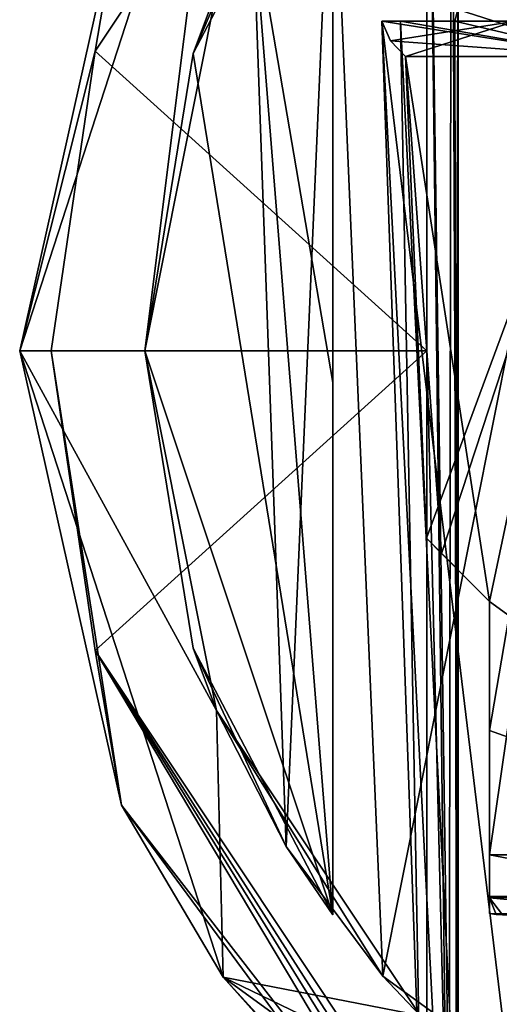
# Model space of a CAD drawing. Header units: millimetres. Extents: x -106 to 198, y -388 to 267.
# Tile 227 of 256: x 133 to 141, y 10 to 26. Entities that reach past the tile are written whole.
import ezdxf

# ---------------------------------------------------------------- set-up
doc = ezdxf.new("R2010")
doc.units = ezdxf.units.MM
doc.header["$LTSCALE"] = 52.148148
for name, color, linetype in [('5656', 7, 'CONTINUOUS'), ('5657', 7, 'CONTINUOUS'), ('5658', 7, 'CONTINUOUS'), ('5659', 7, 'CONTINUOUS'), ('5661', 7, 'CONTINUOUS'), ('5663', 7, 'CONTINUOUS'), ('5664', 7, 'CONTINUOUS'), ('5665', 7, 'CONTINUOUS'), ('5666', 7, 'CONTINUOUS'), ('5667', 7, 'CONTINUOUS'), ('5669', 7, 'CONTINUOUS'), ('5670', 7, 'CONTINUOUS'), ('5682', 7, 'CONTINUOUS'), ('5719', 7, 'CONTINUOUS'), ('5721', 7, 'CONTINUOUS'), ('5723', 7, 'CONTINUOUS'), ('5724', 7, 'CONTINUOUS'), ('5725', 7, 'CONTINUOUS'), ('5726', 7, 'CONTINUOUS'), ('5727', 7, 'CONTINUOUS'), ('5728', 7, 'CONTINUOUS'), ('6177', 7, 'CONTINUOUS')]:
    doc.layers.add(name, color=color, linetype=linetype)

msp = doc.modelspace()

# ---------------------------------------------------------------- linework, layer by layer
at = {"layer": '5656', "linetype": 'CONTINUOUS'}
for points in [[(133, 20.5, -56), (136.247, 30.492, -56), (135, 20.5, -56), (133, 20.5, -56)], [(135, 20.5, -56), (136.247, 30.492, -56), (136.142, 26.24, -56), (135, 20.5, -56)], [(136.247, 10.508, -56), (133, 20.5, -56), (136.142, 14.76, -56), (136.247, 10.508, -56)], [(136.142, 14.76, -56), (133, 20.5, -56), (135, 20.5, -56), (136.142, 14.76, -56)], [(139.393, 9.894, -56), (136.247, 10.508, -56), (136.142, 14.76, -56), (139.393, 9.894, -56)], [(144.747, 4.332, -56), (136.247, 10.508, -56), (144.26, 6.642, -56), (144.747, 4.332, -56)], [(144.26, 6.642, -56), (136.247, 10.508, -56), (139.393, 9.894, -56), (144.26, 6.642, -56)]]:
    msp.add_3dface(points, dxfattribs=at)
at = {"layer": '5657', "linetype": 'CONTINUOUS'}
for points in [[(139.5, 33.228, -12), (134.207, 25.279, -12), (139.5, 20.5, -12), (139.5, 33.228, -12)], [(134.207, 25.279, -12), (133.5, 20.5, -12), (139.5, 20.5, -12), (134.207, 25.279, -12)], [(133.5, 20.5, -12), (134.207, 15.72, -12), (139.5, 20.5, -12), (133.5, 20.5, -12)], [(134.207, 15.72, -12), (139.5, 7.772, -12), (139.5, 20.5, -12), (134.207, 15.72, -12)]]:
    msp.add_3dface(points, dxfattribs=at)
at = {"layer": '5658', "linetype": 'CONTINUOUS'}
for points in [[(136.247, 30.492, -56), (133, 20.5, -56), (134.623, 27.749, -12.5), (136.247, 30.492, -56)], [(134.623, 27.749, -12.5), (133, 20.5, -56), (133, 20.5, -12.5), (134.623, 27.749, -12.5)]]:
    msp.add_3dface(points, dxfattribs=at)
at = {"layer": '5659', "linetype": 'CONTINUOUS'}
for points in [[(133, 20.5, -56), (136.247, 10.508, -56), (133, 20.5, -12.5), (133, 20.5, -56)], [(133, 20.5, -12.5), (136.247, 10.508, -56), (134.623, 13.251, -12.5), (133, 20.5, -12.5)], [(134.623, 13.251, -12.5), (136.247, 10.508, -56), (138.564, 7.921, -19.373), (134.623, 13.251, -12.5)], [(139.182, 7.386, -12.5), (134.623, 13.251, -12.5), (139.182, 7.386, -14.399), (139.182, 7.386, -12.5)], [(139.182, 7.386, -14.399), (134.623, 13.251, -12.5), (139.182, 7.386, -16.299), (139.182, 7.386, -14.399)], [(139.182, 7.386, -16.299), (134.623, 13.251, -12.5), (138.564, 7.921, -19.373), (139.182, 7.386, -16.299)], [(136.247, 10.508, -56), (144.747, 4.332, -56), (138.866, 7.654, -22.41), (136.247, 10.508, -56)], [(138.564, 7.921, -19.373), (136.247, 10.508, -56), (138.866, 7.654, -22.41), (138.564, 7.921, -19.373)]]:
    msp.add_3dface(points, dxfattribs=at)
at = {"layer": '5661', "linetype": 'CONTINUOUS'}
for points in [[(140, 33.228, -12.5), (140, 7.772, -12.5), (140, 33.228, -13.3), (140, 33.228, -12.5)], [(140, 33.228, -13.3), (140, 7.772, -12.5), (140, 33.228, -14.1), (140, 33.228, -13.3)], [(140, 33.228, -14.1), (140, 7.772, -12.5), (140, 19.536, -15.172), (140, 33.228, -14.1)], [(140, 7.772, -14.397), (140, 7.772, -16.294), (140, 19.536, -15.172), (140, 7.772, -14.397)], [(140, 7.772, -12.5), (140, 7.772, -14.397), (140, 19.536, -15.172), (140, 7.772, -12.5)]]:
    msp.add_3dface(points, dxfattribs=at)
at = {"layer": '5663', "linetype": 'CONTINUOUS'}
for points in [[(138, 29.5, -14), (138, 11.5, -14), (135.77, 25.243, -14), (138, 29.5, -14)], [(135.77, 25.243, -14), (138, 11.5, -14), (135, 20.5, -14), (135.77, 25.243, -14)], [(135, 20.5, -14), (138, 11.5, -14), (135.77, 15.757, -14), (135, 20.5, -14)]]:
    msp.add_3dface(points, dxfattribs=at)
at = {"layer": '5664', "linetype": 'CONTINUOUS'}
for points in [[(138, 29.5, -14), (135.77, 25.243, -14), (138, 29.5, -14.016), (138, 29.5, -14)], [(138, 29.5, -14.016), (135.77, 25.243, -14), (136.719, 27.472, -19.863), (138, 29.5, -14.016)], [(135.77, 25.243, -14), (136.142, 26.24, -56), (136.719, 27.472, -19.863), (135.77, 25.243, -14)], [(135, 20.5, -56), (136.142, 26.24, -56), (135, 20.5, -14), (135, 20.5, -56)], [(136.142, 26.24, -56), (135.77, 25.243, -14), (135, 20.5, -14), (136.142, 26.24, -56)]]:
    msp.add_3dface(points, dxfattribs=at)
at = {"layer": '5665', "linetype": 'CONTINUOUS'}
for points in [[(136.142, 14.76, -56), (135, 20.5, -56), (135.77, 15.757, -14), (136.142, 14.76, -56)], [(135, 20.5, -56), (135, 20.5, -14), (135.77, 15.757, -14), (135, 20.5, -56)], [(136.142, 14.76, -56), (135.77, 15.757, -14), (137.252, 12.594, -20.467), (136.142, 14.76, -56)], [(135.77, 15.757, -14), (138, 11.5, -14), (137.252, 12.594, -20.467), (135.77, 15.757, -14)], [(139.393, 9.894, -56), (136.142, 14.76, -56), (138.797, 10.525, -25.829), (139.393, 9.894, -56)], [(138.797, 10.525, -25.829), (136.142, 14.76, -56), (137.252, 12.594, -20.467), (138.797, 10.525, -25.829)], [(137.252, 12.594, -20.467), (138, 11.5, -14), (138, 11.5, -15.641), (137.252, 12.594, -20.467)], [(144.002, 6.751, -30.902), (139.393, 9.894, -56), (138.797, 10.525, -25.829), (144.002, 6.751, -30.902)]]:
    msp.add_3dface(points, dxfattribs=at)
at = {"layer": '5666', "linetype": 'CONTINUOUS'}
for points in [[(137.99, 29.487, -25.702), (143.478, 34.008, -31.701), (138.797, 10.525, -25.829), (137.99, 29.487, -25.702)], [(143.478, 34.008, -31.701), (144.002, 6.751, -30.902), (138.797, 10.525, -25.829), (143.478, 34.008, -31.701)], [(138, 29.5, -14.016), (136.719, 27.472, -19.863), (138, 19.993, -14.819), (138, 29.5, -14.016)], [(136.719, 27.472, -19.863), (137.99, 29.487, -25.702), (137.252, 12.594, -20.467), (136.719, 27.472, -19.863)], [(137.99, 29.487, -25.702), (138.797, 10.525, -25.829), (137.252, 12.594, -20.467), (137.99, 29.487, -25.702)], [(136.719, 27.472, -19.863), (137.252, 12.594, -20.467), (138, 11.5, -15.641), (136.719, 27.472, -19.863)], [(136.719, 27.472, -19.863), (138, 11.5, -15.641), (138, 19.993, -14.819), (136.719, 27.472, -19.863)]]:
    msp.add_3dface(points, dxfattribs=at)
at = {"layer": '5667', "linetype": 'CONTINUOUS'}
for points in [[(138, 11.5, -14), (138, 29.5, -14), (138, 19.993, -14.819), (138, 11.5, -14)], [(138, 29.5, -14), (138, 29.5, -14.016), (138, 19.993, -14.819), (138, 29.5, -14)], [(138, 11.5, -15.641), (138, 11.5, -14), (138, 19.993, -14.819), (138, 11.5, -15.641)]]:
    msp.add_3dface(points, dxfattribs=at)
at = {"layer": '5669', "linetype": 'CONTINUOUS'}
for points in [[(134.207, 25.279, -12), (139.5, 33.228, -12), (134.623, 27.749, -12.5), (134.207, 25.279, -12)], [(134.207, 25.279, -12), (134.623, 27.749, -12.5), (133, 20.5, -12.5), (134.207, 25.279, -12)], [(133.5, 20.5, -12), (134.207, 25.279, -12), (133, 20.5, -12.5), (133.5, 20.5, -12)], [(133.5, 20.5, -12), (133, 20.5, -12.5), (134.623, 13.251, -12.5), (133.5, 20.5, -12)], [(134.207, 15.72, -12), (133.5, 20.5, -12), (134.623, 13.251, -12.5), (134.207, 15.72, -12)], [(139.5, 7.772, -12), (134.207, 15.72, -12), (139.382, 7.629, -12.036), (139.5, 7.772, -12)], [(134.207, 15.72, -12), (134.623, 13.251, -12.5), (139.182, 7.386, -12.5), (134.207, 15.72, -12)], [(134.207, 15.72, -12), (139.182, 7.386, -12.5), (139.288, 7.516, -12.127), (134.207, 15.72, -12)], [(139.382, 7.629, -12.036), (134.207, 15.72, -12), (139.288, 7.516, -12.127), (139.382, 7.629, -12.036)]]:
    msp.add_3dface(points, dxfattribs=at)
at = {"layer": '5670', "linetype": 'CONTINUOUS'}
for points in [[(139.5, 33.228, -12), (139.5, 20.5, -12), (139.815, 7.772, -12.112), (139.5, 33.228, -12)], [(139.89, 33.228, -12.187), (139.5, 33.228, -12), (139.854, 7.772, -12.146), (139.89, 33.228, -12.187)], [(139.854, 7.772, -12.146), (139.5, 33.228, -12), (139.815, 7.772, -12.112), (139.854, 7.772, -12.146)], [(140, 7.772, -12.5), (139.89, 33.228, -12.187), (139.854, 7.772, -12.146), (140, 7.772, -12.5)], [(140, 7.772, -12.5), (140, 33.228, -12.5), (139.89, 33.228, -12.187), (140, 7.772, -12.5)], [(139.5, 20.5, -12), (139.5, 7.772, -12), (139.815, 7.772, -12.112), (139.5, 20.5, -12)]]:
    msp.add_3dface(points, dxfattribs=at)
at = {"layer": '5682', "linetype": 'CONTINUOUS'}
for points in [[(140, 33.228, -14.1), (140, 7.772, -16.294), (139.993, 25.973, -14.731), (140, 33.228, -14.1)], [(140, 7.772, -16.294), (140, 33.228, -14.1), (140, 19.536, -15.172), (140, 7.772, -16.294)], [(139.948, 25.757, -14.886), (139.993, 25.944, -14.734), (139.961, 16.222, -15.658), (139.948, 25.757, -14.886)], [(139.993, 25.944, -14.734), (139.973, 7.789, -16.455), (139.961, 16.222, -15.658), (139.993, 25.944, -14.734)], [(139.973, 7.789, -16.455), (139.993, 25.944, -14.734), (139.993, 7.781, -16.376), (139.973, 7.789, -16.455)], [(139.993, 25.973, -14.731), (140, 7.772, -16.294), (139.993, 7.781, -16.376), (139.993, 25.973, -14.731)], [(139.993, 25.944, -14.734), (139.993, 25.973, -14.731), (139.993, 7.781, -16.376), (139.993, 25.944, -14.734)]]:
    msp.add_3dface(points, dxfattribs=at)
at = {"layer": '5719', "linetype": 'CONTINUOUS'}
for points in [[(139.733, 17.267, -17.679), (140.5, 16.5, -15.479), (139.16, 25.193, -19.87), (139.733, 17.267, -17.679)], [(139.16, 25.193, -19.87), (140.5, 16.5, -15.479), (142.335, 25.193, -12.205), (139.16, 25.193, -19.87)], [(139.491, 17.509, -19.87), (139.733, 17.267, -17.679), (139.16, 25.193, -19.87), (139.491, 17.509, -19.87)], [(142.335, 25.193, -12.205), (140.5, 16.5, -15.479), (146.068, 12.457, -10.36), (142.335, 25.193, -12.205)], [(140.5, 16.5, -15.479), (140.5, 14.445, -15.695), (146.068, 12.457, -10.36), (140.5, 16.5, -15.479)], [(140.5, 14.445, -15.695), (140.5, 12.457, -15.913), (146.068, 12.457, -10.36), (140.5, 14.445, -15.695)]]:
    msp.add_3dface(points, dxfattribs=at)
at = {"layer": '5721', "linetype": 'CONTINUOUS'}
for points in [[(139.491, 17.509, -19.87), (139.16, 25.193, -19.87), (142.335, 25.193, -27.535), (139.491, 17.509, -19.87)], [(139.491, 17.509, -19.87), (142.335, 25.193, -27.535), (139.733, 17.267, -22.061), (139.491, 17.509, -19.87)], [(142.335, 25.193, -27.535), (140.5, 16.5, -24.261), (139.733, 17.267, -22.061), (142.335, 25.193, -27.535)], [(140.5, 14.445, -24.045), (140.5, 16.5, -24.261), (142.335, 25.193, -27.535), (140.5, 14.445, -24.045)], [(140.5, 12.457, -23.827), (140.5, 14.445, -24.045), (142.335, 25.193, -27.535), (140.5, 12.457, -23.827)], [(146.068, 12.457, -29.38), (140.5, 12.457, -23.827), (142.335, 25.193, -27.535), (146.068, 12.457, -29.38)]]:
    msp.add_3dface(points, dxfattribs=at)
at = {"layer": '5723', "linetype": 'CONTINUOUS'}
for points in [[(138.78, 25.757, -19.87), (140.912, 25.757, -26.449), (138.921, 25.441, -19.87), (138.78, 25.757, -19.87)], [(140.912, 25.757, -26.449), (139.16, 25.193, -19.87), (138.921, 25.441, -19.87), (140.912, 25.757, -26.449)], [(142.335, 25.193, -27.535), (139.16, 25.193, -19.87), (140.912, 25.757, -26.449), (142.335, 25.193, -27.535)]]:
    msp.add_3dface(points, dxfattribs=at)
at = {"layer": '5724', "linetype": 'CONTINUOUS'}
for points in [[(139.993, 25.944, -14.734), (139.948, 25.757, -14.886), (142.335, 25.193, -12.205), (139.993, 25.944, -14.734)], [(139.993, 25.944, -14.734), (142.335, 25.193, -12.205), (145.975, 25.957, -9.366), (139.993, 25.944, -14.734)], [(142.335, 25.193, -12.205), (138.78, 25.757, -19.87), (138.921, 25.441, -19.87), (142.335, 25.193, -12.205)], [(138.78, 25.757, -19.87), (142.335, 25.193, -12.205), (139.076, 25.757, -17.311), (138.78, 25.757, -19.87)], [(142.335, 25.193, -12.205), (139.948, 25.757, -14.886), (139.076, 25.757, -17.311), (142.335, 25.193, -12.205)], [(139.16, 25.193, -19.87), (142.335, 25.193, -12.205), (138.921, 25.441, -19.87), (139.16, 25.193, -19.87)]]:
    msp.add_3dface(points, dxfattribs=at)
at = {"layer": '5725', "linetype": 'CONTINUOUS'}
for points in [[(146.068, 12.457, -10.36), (140.5, 12.457, -15.913), (144.084, 11.778, -11.828), (146.068, 12.457, -10.36)], [(144.084, 11.778, -11.828), (140.5, 12.457, -15.913), (140.5, 11.8, -16.728), (144.084, 11.778, -11.828)], [(140.5, 11.771, -16.824), (144.084, 11.778, -11.828), (140.5, 11.8, -16.728), (140.5, 11.771, -16.824)], [(143.427, 11.5, -13.302), (144.084, 11.778, -11.828), (140.5, 11.771, -16.824), (143.427, 11.5, -13.302)], [(143.427, 11.5, -13.302), (140.5, 11.771, -16.824), (140.5, 11.522, -19.87), (143.427, 11.5, -13.302)], [(143.427, 11.5, -13.302), (140.5, 11.522, -19.87), (140.603, 11.505, -19.87), (143.427, 11.5, -13.302)], [(140.708, 11.5, -19.87), (143.427, 11.5, -13.302), (140.603, 11.505, -19.87), (140.708, 11.5, -19.87)]]:
    msp.add_3dface(points, dxfattribs=at)
at = {"layer": '5726', "linetype": 'CONTINUOUS'}
for points in [[(140.5, 12.457, -23.827), (146.068, 12.457, -29.38), (144.085, 11.778, -27.913), (140.5, 12.457, -23.827)], [(140.5, 12.457, -23.827), (144.085, 11.778, -27.913), (140.5, 11.8, -23.012), (140.5, 12.457, -23.827)], [(144.085, 11.778, -27.913), (140.5, 11.771, -22.917), (140.5, 11.8, -23.012), (144.085, 11.778, -27.913)], [(144.085, 11.778, -27.913), (143.427, 11.5, -26.438), (140.5, 11.771, -22.917), (144.085, 11.778, -27.913)], [(143.427, 11.5, -26.438), (140.708, 11.5, -19.87), (140.5, 11.771, -22.917), (143.427, 11.5, -26.438)], [(140.708, 11.5, -19.87), (140.603, 11.505, -19.87), (140.5, 11.771, -22.917), (140.708, 11.5, -19.87)], [(140.603, 11.505, -19.87), (140.5, 11.522, -19.87), (140.5, 11.771, -22.917), (140.603, 11.505, -19.87)]]:
    msp.add_3dface(points, dxfattribs=at)
at = {"layer": '5727', "linetype": 'CONTINUOUS'}
for points in [[(140.5, 12.457, -15.913), (140.5, 14.445, -15.695), (140.5, 16.5, -24.261), (140.5, 12.457, -15.913)], [(140.5, 12.457, -15.913), (140.5, 16.5, -24.261), (140.5, 11.8, -16.728), (140.5, 12.457, -15.913)], [(140.5, 14.445, -15.695), (140.5, 16.5, -15.479), (140.5, 16.5, -24.261), (140.5, 14.445, -15.695)], [(140.5, 16.5, -24.261), (140.5, 14.445, -24.045), (140.5, 12.457, -23.827), (140.5, 16.5, -24.261)], [(140.5, 16.5, -24.261), (140.5, 12.457, -23.827), (140.5, 11.8, -23.012), (140.5, 16.5, -24.261)], [(140.5, 16.5, -24.261), (140.5, 11.771, -16.824), (140.5, 11.8, -16.728), (140.5, 16.5, -24.261)], [(140.5, 11.771, -16.824), (140.5, 16.5, -24.261), (140.5, 11.522, -19.87), (140.5, 11.771, -16.824)], [(140.5, 11.522, -19.87), (140.5, 16.5, -24.261), (140.5, 11.771, -22.917), (140.5, 11.522, -19.87)], [(140.5, 11.771, -22.917), (140.5, 16.5, -24.261), (140.5, 11.8, -23.012), (140.5, 11.771, -22.917)]]:
    msp.add_3dface(points, dxfattribs=at)
at = {"layer": '5728', "linetype": 'CONTINUOUS'}
for points in [[(140.5, 16.5, -15.479), (139.733, 17.267, -17.679), (139.491, 17.509, -19.87), (140.5, 16.5, -15.479)], [(140.5, 16.5, -15.479), (139.491, 17.509, -19.87), (139.733, 17.267, -22.061), (140.5, 16.5, -15.479)], [(140.5, 16.5, -24.261), (140.5, 16.5, -15.479), (139.733, 17.267, -22.061), (140.5, 16.5, -24.261)]]:
    msp.add_3dface(points, dxfattribs=at)
at = {"layer": '6177', "linetype": 'CONTINUOUS'}
for points in [[(139.399, 8.31, -19.426), (139.692, 8.038, -22.345), (138.78, 25.757, -19.87), (139.399, 8.31, -19.426)], [(139.399, 8.31, -19.426), (138.78, 25.757, -19.87), (139.076, 25.757, -17.311), (139.399, 8.31, -19.426)], [(139.692, 8.038, -22.345), (141.062, 6.93, -25.498), (138.78, 25.757, -19.87), (139.692, 8.038, -22.345)], [(141.062, 6.93, -25.498), (140.912, 25.757, -26.449), (138.78, 25.757, -19.87), (141.062, 6.93, -25.498)], [(139.973, 7.789, -16.455), (139.399, 8.31, -19.426), (139.076, 25.757, -17.311), (139.973, 7.789, -16.455)], [(139.948, 25.757, -14.886), (139.973, 7.789, -16.455), (139.076, 25.757, -17.311), (139.948, 25.757, -14.886)], [(139.973, 7.789, -16.455), (139.948, 25.757, -14.886), (139.961, 16.222, -15.658), (139.973, 7.789, -16.455)]]:
    msp.add_3dface(points, dxfattribs=at)

doc.saveas('drawing.dxf')
